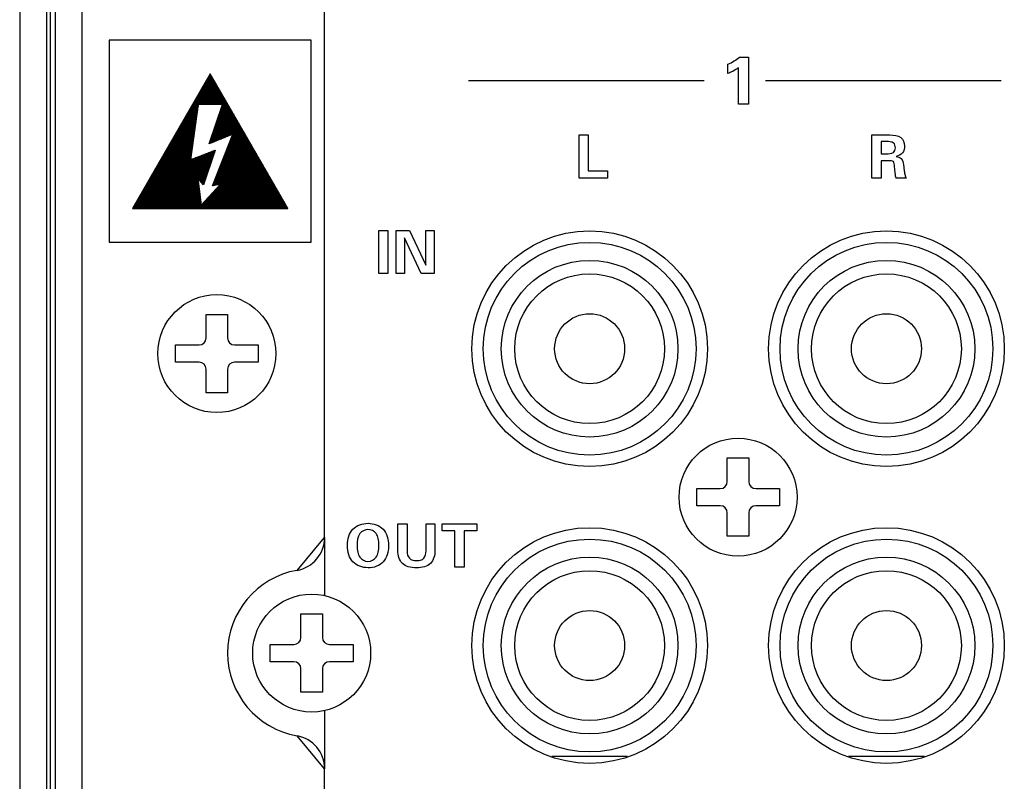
# Model space of a CAD drawing. Header units: inches. Extents: x 0 to 34, y 0 to 22.
# Tile 2 of 27: x 7.2 to 9, y 0.9 to 2.3. Entities that reach past the tile are written whole.
import ezdxf

# ---------------------------------------------------------------- set-up
doc = ezdxf.new("R2010")
doc.units = ezdxf.units.IN
doc.header["$LTSCALE"] = 1.87
doc.header["$MEASUREMENT"] = 0
doc.layers.get('0').update_dxf_attribs({"linetype": 'CONTINUOUS'})
doc.layers.add('02___PRT_ALL_AXES', color=7, linetype='CONTINUOUS')

msp = doc.modelspace()

# ---------------------------------------------------------------- linework, layer by layer
at = {"color": 8}
for p, q in [((7.212877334, 3.6616353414), (7.212877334, 0.4014891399)), ((7.262877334, 3.6615622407), (7.262877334, 0.4015622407)), ((7.2691671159, 3.6615622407), (7.2691671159, 0.4015622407)), ((7.278877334, 3.6665622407), (7.278877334, 0.3325622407)), ((7.328877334, 0.2985622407), (7.328877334, 3.6404294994)), ((7.778877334, 1.3752247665), (7.778877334, 3.1904294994)), ((7.378877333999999, 2.2985622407), (7.378877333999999, 1.9235622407)), ((7.753877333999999, 2.2985622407), (7.378877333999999, 2.2985622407)), ((7.753877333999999, 1.9235622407), (7.753877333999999, 2.2985622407)), ((7.378877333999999, 1.9235622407), (7.753877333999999, 1.9235622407)), ((7.5589625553, 1.7455050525), (7.5589625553, 1.7892910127)), ((7.5589625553, 1.7892910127), (7.5987921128, 1.7892910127)), ((7.5987921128, 1.7892910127), (7.5987921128, 1.7455050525)), ((7.5021125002, 1.7006304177), (7.5021125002, 1.7324940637)), ((7.5021125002, 1.7324940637), (7.545951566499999, 1.7324940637)), ((7.6118031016, 1.7324940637), (7.6556421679, 1.7324940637)), ((7.6556421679, 1.7324940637), (7.6556421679, 1.7006304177)), ((7.545951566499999, 1.7006304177), (7.5021125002, 1.7006304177)), ((7.6556421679, 1.7006304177), (7.6118031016, 1.7006304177)), ((7.5589625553, 1.6438334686), (7.5589625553, 1.6876194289)), ((7.5987921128, 1.6876194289), (7.5987921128, 1.6438334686)), ((7.5987921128, 1.6438334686), (7.5589625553, 1.6438334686)), ((8.5264625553, 1.4790050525), (8.5264625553, 1.5227910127)), ((8.5264625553, 1.5227910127), (8.5662921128, 1.5227910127)), ((8.5662921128, 1.5227910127), (8.5662921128, 1.4790050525)), ((8.4696125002, 1.4341304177), (8.4696125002, 1.4659940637)), ((8.4696125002, 1.4659940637), (8.5134515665, 1.4659940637)), ((8.579303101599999, 1.4659940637), (8.6231421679, 1.4659940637)), ((8.6231421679, 1.4659940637), (8.6231421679, 1.4341304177)), ((8.5134515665, 1.4341304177), (8.4696125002, 1.4341304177)), ((8.6231421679, 1.4341304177), (8.579303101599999, 1.4341304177)), ((8.5264625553, 1.3773334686), (8.5264625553, 1.4211194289)), ((8.5662921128, 1.4211194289), (8.5662921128, 1.3773334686)), ((7.727684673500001, 1.3141739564), (7.778877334, 1.3752247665)), ((8.5662921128, 1.3773334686), (8.5264625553, 1.3773334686)), ((7.7349625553, 1.1895050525), (7.7349625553, 1.2332910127)), ((7.7349625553, 1.2332910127), (7.7747921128, 1.2332910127)), ((7.7747921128, 1.2332910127), (7.7747921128, 1.1895050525)), ((7.6781125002, 1.1446304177), (7.6781125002, 1.1764940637)), ((7.6781125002, 1.1764940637), (7.7219515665, 1.1764940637)), ((7.7878031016, 1.1764940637), (7.831642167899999, 1.1764940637)), ((7.831642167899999, 1.1764940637), (7.831642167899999, 1.1446304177)), ((7.7219515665, 1.1446304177), (7.6781125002, 1.1446304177)), ((7.831642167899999, 1.1446304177), (7.7878031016, 1.1446304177)), ((7.7349625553, 1.0878334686), (7.7349625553, 1.1316194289)), ((7.7747921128, 1.1316194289), (7.7747921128, 1.0878334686)), ((7.7747921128, 1.0878334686), (7.7349625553, 1.0878334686)), ((7.778877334, 0.9458997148), (7.727684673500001, 1.0069505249)), ((7.778877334, 0.3945622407), (7.778877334, 0.9458997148))]:
    msp.add_line(p, q, dxfattribs=at)
at = {"color": 5}
for p, q in [((8.548912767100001, 2.2668142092), (8.5658300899, 2.2668142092)), ((8.5658300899, 2.2668142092), (8.5658300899, 2.179711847)), ((8.527432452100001, 2.2363575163), (8.527432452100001, 2.2538142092)), ((7.566377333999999, 2.2360582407), (7.422042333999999, 1.9860622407)), ((7.568712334, 2.2320152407), (7.564042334, 2.2320152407)), ((7.564999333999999, 2.2336682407), (7.564983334, 2.1791722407)), ((7.567361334, 2.2343572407), (7.565393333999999, 2.2343572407)), ((7.710712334, 1.9860622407), (7.566377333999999, 2.2360582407)), ((7.567342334, 2.2343892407), (7.567326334, 2.1791722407)), ((7.569684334, 2.2303342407), (7.569668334, 2.1791722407)), ((8.547267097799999, 2.179711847), (8.547267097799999, 2.247231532)), ((7.579531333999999, 2.2132752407), (7.553223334, 2.2132752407)), ((7.553279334, 2.2133732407), (7.553271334, 2.1791722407)), ((7.578180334, 2.2156172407), (7.554578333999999, 2.2156172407)), ((7.555625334, 2.2174322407), (7.555613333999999, 2.1791722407)), ((7.576826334, 2.2179602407), (7.555928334, 2.2179602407)), ((7.575475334, 2.2203022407), (7.557279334, 2.2203022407)), ((7.557968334, 2.2214952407), (7.557956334, 2.1791722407)), ((7.574121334, 2.2226452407), (7.558633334, 2.2226452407)), ((7.572771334, 2.2249872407), (7.559983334, 2.2249872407)), ((7.560310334, 2.2255502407), (7.560298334, 2.1791722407)), ((7.571416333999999, 2.2273302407), (7.561338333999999, 2.2273302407)), ((7.562657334, 2.2296132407), (7.562641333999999, 2.1791722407)), ((7.570066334, 2.2296722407), (7.562692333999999, 2.2296722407)), ((7.572023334, 2.2262792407), (7.572007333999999, 2.1791722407)), ((7.574365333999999, 2.2222232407), (7.574353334, 2.1791722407)), ((7.576708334, 2.2181682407), (7.576696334, 2.1791722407)), ((7.579046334, 2.2141132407), (7.579034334, 2.1791722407)), ((8.0461174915, 2.2232630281), (8.4836174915, 2.2232630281)), ((8.5971174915, 2.2232630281), (9.0346135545, 2.2232630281)), ((7.590349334, 2.1945342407), (7.542405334, 2.1945342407)), ((7.588999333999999, 2.1968772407), (7.543755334, 2.1968772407)), ((7.543905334, 2.1971372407), (7.543901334, 2.1761562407)), ((7.587649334, 2.1992192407), (7.545109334, 2.1992192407)), ((7.546251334, 2.2011962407), (7.546243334, 2.1791722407)), ((7.586294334, 2.2015622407), (7.546464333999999, 2.2015622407)), ((7.584940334, 2.2039052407), (7.547814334, 2.2039052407)), ((7.548594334, 2.2052552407), (7.548586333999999, 2.1791722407)), ((7.583590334, 2.2062472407), (7.549164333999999, 2.2062472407)), ((7.582235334, 2.2085902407), (7.550519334, 2.2085902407)), ((7.550936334, 2.2093182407), (7.550928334, 2.1791722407)), ((7.580885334, 2.2109322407), (7.551869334, 2.2109322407)), ((7.581389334, 2.2100582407), (7.581377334, 2.1791722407)), ((7.583731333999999, 2.2060032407), (7.583720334, 2.1791722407)), ((7.586070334, 2.2019482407), (7.586066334, 2.1791722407)), ((7.588412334, 2.1978932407), (7.588405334, 2.1791722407)), ((7.590751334, 2.1938382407), (7.590731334, 2.1163422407)), ((7.544330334, 2.1791722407), (7.529641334, 2.0763572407)), ((7.543849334, 2.1757942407), (7.531586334, 2.1757942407)), ((7.532188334, 2.1768422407), (7.532164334, 2.0940152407)), ((7.544184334, 2.1781372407), (7.532936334, 2.1781372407)), ((7.598468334, 2.1804832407), (7.534290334, 2.1804832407)), ((7.534534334, 2.1809012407), (7.534511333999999, 2.1104442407)), ((7.597109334, 2.1828262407), (7.535645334, 2.1828262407)), ((7.536877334, 2.1849602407), (7.536857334, 2.1268732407)), ((7.595759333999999, 2.1851642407), (7.536995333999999, 2.1851642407)), ((7.594408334, 2.1875072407), (7.538349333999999, 2.1875072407)), ((7.539220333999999, 2.1890192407), (7.539208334, 2.1433022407)), ((7.593054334, 2.1898532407), (7.539700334, 2.1898532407)), ((7.591704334, 2.1921922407), (7.541050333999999, 2.1921922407)), ((7.541562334, 2.1930782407), (7.541554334, 2.1597272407)), ((7.589479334, 2.1791722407), (7.544330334, 2.1791722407)), ((7.564806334, 2.1057272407), (7.589479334, 2.1791722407)), ((7.601168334, 2.1757942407), (7.588346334, 2.1757942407)), ((7.588405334, 2.1759712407), (7.588389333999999, 2.1153812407)), ((7.599818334, 2.1781372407), (7.589133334, 2.1781372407)), ((7.593094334, 2.1897822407), (7.593074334, 2.1172982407)), ((7.595436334, 2.1857272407), (7.595416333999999, 2.1182592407)), ((7.597775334, 2.1816762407), (7.597759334, 2.1192162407)), ((7.600117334, 2.1776172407), (7.600101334, 2.1201802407)), ((8.5658300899, 2.179711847), (8.547267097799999, 2.179711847)), ((7.541172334, 2.1570582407), (7.520767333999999, 2.1570582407)), ((7.541507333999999, 2.1594012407), (7.522117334, 2.1594012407)), ((7.522814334, 2.1606052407), (7.522763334, 1.9860622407)), ((7.541842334, 2.1617432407), (7.523471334, 2.1617432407)), ((7.542176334, 2.1640862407), (7.524822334, 2.1640862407)), ((7.525160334, 2.1646642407), (7.525105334, 1.9860622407)), ((7.542511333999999, 2.1664282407), (7.526176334, 2.1664282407)), ((7.527503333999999, 2.1687232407), (7.527448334, 1.9860622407)), ((7.542846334, 2.1687672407), (7.527531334, 2.1687672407)), ((7.543180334, 2.1711132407), (7.528881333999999, 2.1711132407)), ((7.529846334, 2.1727822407), (7.529818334, 2.0775902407)), ((7.543515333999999, 2.1734562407), (7.530231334, 2.1734562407)), ((7.611987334, 2.1570582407), (7.582050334, 2.1570582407)), ((7.610637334, 2.1594012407), (7.582838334, 2.1594012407)), ((7.609283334, 2.1617432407), (7.583625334, 2.1617432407)), ((7.583716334, 2.1620152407), (7.583700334, 2.1134642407)), ((7.607932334, 2.1640862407), (7.584412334, 2.1640862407)), ((7.606582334, 2.1664282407), (7.585200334, 2.1664282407)), ((7.605227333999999, 2.1687672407), (7.585987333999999, 2.1687672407)), ((7.586058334, 2.1689952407), (7.586042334, 2.1144242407)), ((7.603873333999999, 2.1711132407), (7.586771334, 2.1711132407)), ((7.602523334, 2.1734562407), (7.587558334, 2.1734562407)), ((7.602460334, 2.1735622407), (7.602444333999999, 2.1211372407)), ((7.604798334, 2.1695112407), (7.604786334, 2.1220972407)), ((7.607141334, 2.1654522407), (7.607129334, 2.1230542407)), ((7.609483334, 2.1613972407), (7.609432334, 1.9860622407)), ((7.611822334, 2.1573422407), (7.611771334, 1.9860622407)), ((7.511097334, 2.1403062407), (7.511050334, 1.9860622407)), ((7.538826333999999, 2.1406602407), (7.511298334, 2.1406602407)), ((7.539164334, 2.1430032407), (7.512653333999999, 2.1430032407)), ((7.513440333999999, 2.1443692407), (7.513393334, 1.9860622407)), ((7.539499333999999, 2.1453452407), (7.514003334, 2.1453452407)), ((7.539834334, 2.1476882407), (7.515357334, 2.1476882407)), ((7.515783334, 2.1484282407), (7.515735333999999, 1.9860622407)), ((7.540168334, 2.1500312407), (7.516708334, 2.1500312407)), ((7.540503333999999, 2.1523732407), (7.518062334, 2.1523732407)), ((7.518129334, 2.1524872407), (7.518078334, 1.9860622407)), ((7.540838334, 2.1547162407), (7.519416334, 2.1547162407)), ((7.520471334, 2.1565462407), (7.520420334, 1.9860622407)), ((7.621456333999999, 2.1406602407), (7.576542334, 2.1406602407)), ((7.576684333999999, 2.1410782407), (7.576672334, 2.1105862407)), ((7.620101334, 2.1430032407), (7.577330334, 2.1430032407)), ((7.618751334, 2.1453452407), (7.578117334, 2.1453452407)), ((7.617397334, 2.1476882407), (7.578901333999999, 2.1476882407)), ((7.579027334, 2.1480582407), (7.579019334, 2.1115462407)), ((7.616046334, 2.1500312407), (7.579692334, 2.1500312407)), ((7.614692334, 2.1523732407), (7.580475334, 2.1523732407)), ((7.613342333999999, 2.1547162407), (7.581263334, 2.1547162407)), ((7.581373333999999, 2.1550382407), (7.581361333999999, 2.1125072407)), ((7.614164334, 2.1532862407), (7.614117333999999, 1.9860622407)), ((7.616507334, 2.1492352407), (7.616460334, 1.9860622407)), ((7.618846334, 2.1451762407), (7.618798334, 1.9860622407)), ((7.621188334, 2.1411212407), (7.621141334, 1.9860622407)), ((7.536153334, 2.1219202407), (7.500479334, 2.1219202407)), ((7.501723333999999, 2.1240742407), (7.501680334, 1.9860622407)), ((7.536487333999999, 2.1242632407), (7.501834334, 2.1242632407)), ((7.536822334, 2.1266052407), (7.503184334, 2.1266052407)), ((7.504066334, 2.1281292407), (7.504023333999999, 1.9860622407)), ((7.537157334, 2.1289482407), (7.504538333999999, 2.1289482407)), ((7.537491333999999, 2.1312902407), (7.505889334, 2.1312902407)), ((7.506408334, 2.1321922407), (7.506369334, 1.9860622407)), ((7.537822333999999, 2.1336332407), (7.507243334, 2.1336332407)), ((7.538160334, 2.1359752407), (7.508594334, 2.1359752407)), ((7.508751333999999, 2.1362472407), (7.508708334, 1.9860622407)), ((7.538495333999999, 2.1383182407), (7.509948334, 2.1383182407)), ((7.608369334, 2.1235622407), (7.564806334, 2.1057272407)), ((7.604361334, 2.1219202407), (7.570247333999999, 2.1219202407)), ((7.570692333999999, 2.0279562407), (7.608369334, 2.1235622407)), ((7.630920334, 2.1242632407), (7.571034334, 2.1242632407)), ((7.629570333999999, 2.1266052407), (7.571822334, 2.1266052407)), ((7.571995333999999, 2.1271212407), (7.571987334, 2.1086682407)), ((7.628216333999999, 2.1289482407), (7.572605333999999, 2.1289482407)), ((7.626865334, 2.1312902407), (7.573397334, 2.1312902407)), ((7.625511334, 2.1336332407), (7.574180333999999, 2.1336332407)), ((7.574338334, 2.1341012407), (7.574330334, 2.1096252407)), ((7.624160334, 2.1359752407), (7.574968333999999, 2.1359752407)), ((7.622810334, 2.1383182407), (7.575755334, 2.1383182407)), ((7.607129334, 2.1204082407), (7.607090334, 1.9860622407)), ((7.632275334, 2.1219202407), (7.607723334, 2.1219202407)), ((7.623527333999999, 2.1370702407), (7.623487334, 1.9860622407)), ((7.625873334, 2.1330112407), (7.625826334, 1.9860622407)), ((7.628212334, 2.1289602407), (7.628168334, 1.9860622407)), ((7.630554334, 2.1249052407), (7.630511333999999, 1.9860622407)), ((7.632893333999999, 2.1208452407), (7.632857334, 1.9860622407)), ((8.2511489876, 2.0423142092), (8.2511489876, 2.1223338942)), ((8.2511489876, 2.1223338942), (8.2681883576, 2.1223338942)), ((8.2681883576, 2.1223338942), (8.2681883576, 2.0558693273)), ((8.7949678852, 2.0423142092), (8.7949678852, 2.1223338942)), ((8.7949678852, 2.1223338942), (8.8282277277, 2.1223338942)), ((7.533471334, 2.1031842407), (7.489660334, 2.1031842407)), ((7.490003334, 2.1037792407), (7.489971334, 1.9860622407)), ((7.533810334, 2.1055232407), (7.491015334, 2.1055232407)), ((7.492349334, 2.1078342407), (7.492314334, 1.9860622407)), ((7.534145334, 2.1078652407), (7.492369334, 2.1078652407)), ((7.534475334, 2.1102082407), (7.493720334, 2.1102082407)), ((7.494692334, 2.1118932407), (7.494653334, 1.9860622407)), ((7.534814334, 2.1125542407), (7.495070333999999, 2.1125542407)), ((7.535149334, 2.1148932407), (7.496424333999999, 2.1148932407)), ((7.497034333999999, 2.1159522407), (7.496999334, 1.9860622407)), ((7.535483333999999, 2.1172352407), (7.497775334, 2.1172352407)), ((7.535818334, 2.1195782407), (7.499129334, 2.1195782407)), ((7.499377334, 2.1200112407), (7.499342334, 1.9860622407)), ((7.564960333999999, 2.1061882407), (7.564960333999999, 2.1057902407)), ((7.570031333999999, 2.1078652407), (7.565527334, 2.1078652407)), ((7.575751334, 2.1102082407), (7.566310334, 2.1102082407)), ((7.581471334, 2.1125542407), (7.567101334, 2.1125542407)), ((7.567306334, 2.1131642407), (7.567306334, 2.1067512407)), ((7.587196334, 2.1148932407), (7.567885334, 2.1148932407)), ((7.592916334, 2.1172352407), (7.568672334, 2.1172352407)), ((7.598641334, 2.1195782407), (7.569460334, 2.1195782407)), ((7.569649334, 2.1201452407), (7.569649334, 2.1077082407)), ((7.600097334, 2.1025662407), (7.600062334, 1.9860622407)), ((7.643094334, 2.1031842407), (7.600338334, 2.1031842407)), ((7.641743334, 2.1055232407), (7.601263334, 2.1055232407)), ((7.640389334, 2.1078652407), (7.602184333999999, 2.1078652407)), ((7.602440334, 2.1085112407), (7.602405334, 1.9860622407)), ((7.639034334, 2.1102082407), (7.603105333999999, 2.1102082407)), ((7.637684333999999, 2.1125542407), (7.604031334, 2.1125542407)), ((7.604783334, 2.1144602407), (7.604747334, 1.9860622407)), ((7.636330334, 2.1148932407), (7.604952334, 2.1148932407)), ((7.634979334, 2.1172352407), (7.605877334, 2.1172352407)), ((7.633629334, 2.1195782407), (7.606802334, 2.1195782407)), ((7.635235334, 2.1167942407), (7.635196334, 1.9860622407)), ((7.637574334, 2.1127352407), (7.637538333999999, 1.9860622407)), ((7.639920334, 2.1086802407), (7.639881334, 1.9860622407)), ((7.642259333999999, 2.1046292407), (7.642223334, 1.9860622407)), ((8.8117789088, 2.1099638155), (8.8117789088, 2.0875543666)), ((8.821873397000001, 2.1099638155), (8.8117789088, 2.1099638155)), ((7.530798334, 2.0844442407), (7.478842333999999, 2.0844442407)), ((7.531133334, 2.0867862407), (7.480196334, 2.0867862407)), ((7.480629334, 2.0875382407), (7.480601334, 1.9860622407)), ((7.531464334, 2.0891292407), (7.481546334, 2.0891292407)), ((7.531802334, 2.0914712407), (7.482901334, 2.0914712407)), ((7.482971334, 2.0915972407), (7.482944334, 1.9860622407)), ((7.532137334, 2.0938142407), (7.484255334, 2.0938142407)), ((7.485318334, 2.0956562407), (7.485283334, 1.9860622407)), ((7.532468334, 2.0961562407), (7.485605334, 2.0961562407)), ((7.532806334, 2.0984992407), (7.486956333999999, 2.0984992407)), ((7.487660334, 2.0997162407), (7.487629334, 1.9860622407)), ((7.533141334, 2.1008382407), (7.488310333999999, 2.1008382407)), ((7.529641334, 2.0763572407), (7.575889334, 2.0939952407)), ((7.572633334, 2.0844442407), (7.550846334, 2.0844442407)), ((7.550901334, 2.0844642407), (7.550885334, 2.0337162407)), ((7.553243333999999, 2.0853572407), (7.553227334, 2.0310072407)), ((7.575889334, 2.0939952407), (7.554074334, 2.0300312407)), ((7.555586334, 2.0862512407), (7.555570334, 2.0344122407)), ((7.573432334, 2.0867862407), (7.556987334, 2.0867862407)), ((7.557928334, 2.0871452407), (7.557912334, 2.0412862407)), ((7.560271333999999, 2.0880382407), (7.560259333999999, 2.0481602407)), ((7.562613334, 2.0889322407), (7.562605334, 2.0550342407)), ((7.574231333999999, 2.0891292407), (7.563133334, 2.0891292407)), ((7.564956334, 2.0898262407), (7.564948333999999, 2.0619082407)), ((7.567298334, 2.0907192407), (7.567294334, 2.0687822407)), ((7.575031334, 2.0914712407), (7.569275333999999, 2.0914712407)), ((7.569641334, 2.0916132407), (7.569637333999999, 2.0756562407)), ((7.571983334, 2.0925032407), (7.571983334, 2.0825342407)), ((7.574326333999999, 2.0933972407), (7.574326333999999, 2.0894082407)), ((7.575830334, 2.0938142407), (7.575416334, 2.0938142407)), ((7.653912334, 2.0844442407), (7.592956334, 2.0844442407)), ((7.593062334, 2.0847192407), (7.593034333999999, 1.9860622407)), ((7.652558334, 2.0867862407), (7.593877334, 2.0867862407)), ((7.651208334, 2.0891292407), (7.594798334, 2.0891292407)), ((7.595408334, 2.0906682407), (7.595377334, 1.9860622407)), ((7.649853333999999, 2.0914712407), (7.595723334, 2.0914712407)), ((7.648503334, 2.0938142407), (7.596649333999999, 2.0938142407)), ((7.647149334, 2.0961562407), (7.597570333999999, 2.0961562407)), ((7.597751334, 2.0966172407), (7.597720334, 1.9860622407)), ((7.645798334, 2.0984992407), (7.598491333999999, 2.0984992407)), ((7.644444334, 2.1008382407), (7.599416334, 2.1008382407)), ((7.644601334, 2.1005702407), (7.644566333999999, 1.9860622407)), ((7.646940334, 2.0965192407), (7.646908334, 1.9860622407)), ((7.649283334, 2.0924642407), (7.649251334, 1.9860622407)), ((7.651621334, 2.0884082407), (7.651594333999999, 1.9860622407)), ((7.653964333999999, 2.0843532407), (7.653936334, 1.9860622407)), ((8.8117789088, 2.0875543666), (8.821873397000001, 2.0875543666)), ((7.566243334, 2.0657042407), (7.468027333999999, 2.0657042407)), ((7.468912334, 2.0672432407), (7.468889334, 1.9860622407)), ((7.567042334, 2.0680462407), (7.469377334, 2.0680462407)), ((7.567842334, 2.0703892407), (7.470727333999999, 2.0703892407)), ((7.471255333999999, 2.0713022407), (7.471231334, 1.9860622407)), ((7.568641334, 2.0727312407), (7.472082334, 2.0727312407)), ((7.569440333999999, 2.0750742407), (7.473432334, 2.0750742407)), ((7.473597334, 2.0753612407), (7.473574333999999, 1.9860622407)), ((7.529794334, 2.0774162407), (7.474786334, 2.0774162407)), ((7.475944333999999, 2.0794202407), (7.475916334, 1.9860622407)), ((7.530125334, 2.0797592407), (7.476141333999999, 2.0797592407)), ((7.530460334, 2.0821012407), (7.477491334, 2.0821012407)), ((7.478286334, 2.0834792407), (7.478259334, 1.9860622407)), ((7.529814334, 2.0764242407), (7.529790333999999, 1.9860622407)), ((7.532160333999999, 2.0773182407), (7.532133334, 1.9860622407)), ((7.570235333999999, 2.0774162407), (7.532420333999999, 2.0774162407)), ((7.534503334, 2.0782122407), (7.534475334, 1.9860622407)), ((7.536846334, 2.0791052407), (7.536818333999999, 1.9860622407)), ((7.571034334, 2.0797592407), (7.538566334, 2.0797592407)), ((7.539188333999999, 2.0799992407), (7.539160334, 1.9860622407)), ((7.541531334, 2.0808892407), (7.541503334, 1.9860622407)), ((7.543873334, 2.0817822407), (7.543861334, 2.0418262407)), ((7.571834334, 2.0821012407), (7.544708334, 2.0821012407)), ((7.546216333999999, 2.0826762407), (7.546204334, 2.0391212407)), ((7.548558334, 2.0835702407), (7.548542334, 2.0364162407)), ((7.664731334, 2.0657042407), (7.585570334, 2.0657042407)), ((7.586031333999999, 2.0668772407), (7.586007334, 1.9860622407)), ((7.663377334, 2.0680462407), (7.586491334, 2.0680462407)), ((7.662027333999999, 2.0703892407), (7.587416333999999, 2.0703892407)), ((7.660672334, 2.0727312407), (7.588338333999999, 2.0727312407)), ((7.588373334, 2.0728262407), (7.588349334, 1.9860622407)), ((7.659322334, 2.0750742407), (7.589259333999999, 2.0750742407)), ((7.657971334, 2.0774162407), (7.590184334, 2.0774162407)), ((7.590720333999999, 2.0787752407), (7.590692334, 1.9860622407)), ((7.656617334, 2.0797592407), (7.591109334, 2.0797592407)), ((7.655263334, 2.0821012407), (7.592031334, 2.0821012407)), ((7.656306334, 2.0802982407), (7.656279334, 1.9860622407)), ((7.658649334, 2.0762392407), (7.658621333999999, 1.9860622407)), ((7.660987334, 2.0721882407), (7.660964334, 1.9860622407)), ((7.663330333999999, 2.0681332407), (7.663306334, 1.9860622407)), ((8.8117789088, 2.0745346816), (8.8117789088, 2.0423142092)), ((8.8265426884, 2.0745346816), (8.8117789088, 2.0745346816)), ((8.8533379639, 2.0673181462), (8.854763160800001, 2.0557590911)), ((7.560649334, 2.0493062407), (7.458558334, 2.0493062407)), ((7.459538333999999, 2.0510032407), (7.459519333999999, 1.9860622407)), ((7.561452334, 2.0516532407), (7.459908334, 2.0516532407)), ((7.562247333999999, 2.0539912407), (7.461263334, 2.0539912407)), ((7.461881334, 2.0550662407), (7.461861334, 1.9860622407)), ((7.563046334, 2.0563342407), (7.462613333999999, 2.0563342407)), ((7.563846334, 2.0586762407), (7.463968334, 2.0586762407)), ((7.464227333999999, 2.0591252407), (7.464204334, 1.9860622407)), ((7.564645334, 2.0610232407), (7.465322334, 2.0610232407)), ((7.466570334, 2.0631842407), (7.466546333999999, 1.9860622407)), ((7.565444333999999, 2.0633612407), (7.466672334, 2.0633612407)), ((7.578999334, 2.0490342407), (7.578991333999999, 2.0293692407)), ((7.674196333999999, 2.0493062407), (7.579105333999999, 2.0493062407)), ((7.672846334, 2.0516532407), (7.580031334, 2.0516532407)), ((7.671491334, 2.0539912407), (7.580952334, 2.0539912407)), ((7.581342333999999, 2.0549792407), (7.581334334, 2.0297672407)), ((7.670141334, 2.0563342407), (7.581877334, 2.0563342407)), ((7.668786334, 2.0586762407), (7.582802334, 2.0586762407)), ((7.583688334, 2.0609282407), (7.583680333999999, 2.0301682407)), ((7.667432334, 2.0610232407), (7.583723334, 2.0610232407)), ((7.666082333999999, 2.0633612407), (7.584645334, 2.0633612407)), ((7.665672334, 2.0640782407), (7.665649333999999, 1.9860622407)), ((7.668011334, 2.0600232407), (7.667991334, 1.9860622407)), ((7.670353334, 2.0559642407), (7.670334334, 1.9860622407)), ((7.672696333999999, 2.0519122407), (7.672672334, 1.9860622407)), ((7.675034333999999, 2.0478572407), (7.675019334, 1.9860622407)), ((8.2681883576, 2.0558693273), (8.3042592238, 2.0558693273)), ((8.3042592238, 2.0558693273), (8.3042592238, 2.0423142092)), ((8.8380938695, 2.0520740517), (8.8369678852, 2.0641842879)), ((7.544869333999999, 2.0305662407), (7.447739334, 2.0305662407)), ((7.447822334, 2.0307082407), (7.447806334, 1.9860622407)), ((7.544562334, 2.0329122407), (7.449094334, 2.0329122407)), ((7.450164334, 2.0347672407), (7.450149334, 1.9860622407)), ((7.544251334, 2.0352552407), (7.450444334, 2.0352552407)), ((7.543936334, 2.0375972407), (7.451794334, 2.0375972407)), ((7.452507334, 2.0388302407), (7.452491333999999, 1.9860622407)), ((7.543625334, 2.0399362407), (7.453149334, 2.0399362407)), ((7.543314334, 2.0422822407), (7.454499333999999, 2.0422822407)), ((7.454853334, 2.0428892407), (7.454834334, 1.9860622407)), ((7.559054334, 2.0446252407), (7.455853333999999, 2.0446252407)), ((7.457196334, 2.0469482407), (7.457176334, 1.9860622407)), ((7.559853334, 2.0469642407), (7.457208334, 2.0469642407)), ((7.543290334, 2.0424872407), (7.549999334, 1.9919362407)), ((7.554074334, 2.0300312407), (7.543290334, 2.0424872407)), ((7.558255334, 2.0422822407), (7.543468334, 2.0422822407)), ((7.543861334, 2.0381882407), (7.543853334, 2.0203932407)), ((7.557456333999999, 2.0399362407), (7.545495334, 2.0399362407)), ((7.556657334, 2.0375972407), (7.547523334, 2.0375972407)), ((7.555857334, 2.0352552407), (7.549554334, 2.0352552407)), ((7.549999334, 1.9919362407), (7.585058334, 2.0304012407)), ((7.555058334, 2.0329122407), (7.551582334, 2.0329122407)), ((7.554259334, 2.0305662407), (7.553609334, 2.0305662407)), ((7.585058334, 2.0304012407), (7.570692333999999, 2.0279562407)), ((7.685015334, 2.0305662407), (7.571723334, 2.0305662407)), ((7.571968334, 2.0311882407), (7.571968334, 2.0281722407)), ((7.683664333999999, 2.0329122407), (7.572645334, 2.0329122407)), ((7.682310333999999, 2.0352552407), (7.573570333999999, 2.0352552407)), ((7.574310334, 2.0371372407), (7.574306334, 2.0285702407)), ((7.680960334, 2.0375972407), (7.574491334, 2.0375972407)), ((7.679605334, 2.0399362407), (7.575412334, 2.0399362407)), ((7.678255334, 2.0422822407), (7.576338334, 2.0422822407)), ((7.576653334, 2.0430862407), (7.576649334, 2.0289682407)), ((7.676905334, 2.0446252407), (7.577263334, 2.0446252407)), ((7.675550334, 2.0469642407), (7.578184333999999, 2.0469642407)), ((7.583676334, 2.0288852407), (7.583664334, 1.9860622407)), ((7.677377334, 2.0438022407), (7.677361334, 1.9860622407)), ((7.679720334, 2.0397472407), (7.679704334, 1.9860622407)), ((7.682058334, 2.0356922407), (7.682042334, 1.9860622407)), ((7.684401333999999, 2.0316372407), (7.684385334, 1.9860622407)), ((8.3042592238, 2.0423142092), (8.2511489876, 2.0423142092)), ((8.8117789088, 2.0423142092), (8.7949678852, 2.0423142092)), ((8.858877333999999, 2.0423142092), (8.8403222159, 2.0423142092)), ((7.547357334, 2.0118302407), (7.436920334, 2.0118302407)), ((7.547046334, 2.0141722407), (7.438271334, 2.0141722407)), ((7.438448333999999, 2.0144712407), (7.438436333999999, 1.9860622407)), ((7.546735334, 2.0165152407), (7.439625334, 2.0165152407)), ((7.440790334, 2.0185342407), (7.440779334, 1.9860622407)), ((7.546428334, 2.0188572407), (7.440975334, 2.0188572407)), ((7.546117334, 2.0212002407), (7.442330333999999, 2.0212002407)), ((7.443133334, 2.0225902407), (7.443121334, 1.9860622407)), ((7.545806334, 2.0235422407), (7.443680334, 2.0235422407)), ((7.545495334, 2.0258852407), (7.445034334, 2.0258852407)), ((7.445475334, 2.0266532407), (7.445468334, 1.9860622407)), ((7.545180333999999, 2.0282272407), (7.446385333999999, 2.0282272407)), ((7.543853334, 2.0203932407), (7.543846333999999, 1.9860622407)), ((7.546196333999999, 2.0205822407), (7.546188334, 1.9860622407)), ((7.567275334, 2.0108932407), (7.567267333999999, 1.9860622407)), ((7.695834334, 2.0118302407), (7.568129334, 2.0118302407)), ((7.569617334, 2.0134602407), (7.569613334, 1.9860622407)), ((7.694483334, 2.0141722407), (7.570267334, 2.0141722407)), ((7.572279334, 2.0282272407), (7.570798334, 2.0282272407)), ((7.571960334, 2.0160312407), (7.571952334, 1.9860622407)), ((7.693133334, 2.0165152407), (7.572401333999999, 2.0165152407)), ((7.574306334, 2.0186012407), (7.574294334, 1.9860622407)), ((7.691779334, 2.0188572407), (7.574534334, 2.0188572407)), ((7.576649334, 2.0211722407), (7.576637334, 1.9860622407)), ((7.690424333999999, 2.0212002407), (7.576672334, 2.0212002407)), ((7.689074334, 2.0235422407), (7.578806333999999, 2.0235422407)), ((7.578991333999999, 2.0237432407), (7.578979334, 1.9860622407)), ((7.687720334, 2.0258852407), (7.580940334, 2.0258852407)), ((7.581334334, 2.0263142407), (7.581322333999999, 1.9860622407)), ((7.686369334, 2.0282272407), (7.583074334, 2.0282272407)), ((7.686739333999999, 2.0275822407), (7.686731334, 1.9860622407)), ((7.689082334, 2.0235272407), (7.689070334, 1.9860622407)), ((7.691424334, 2.0194712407), (7.691412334, 1.9860622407)), ((7.693763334, 2.0154162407), (7.693755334, 1.9860622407)), ((7.696105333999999, 2.0113612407), (7.696097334, 1.9860622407)), ((7.549846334, 1.9930902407), (7.426101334, 1.9930902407)), ((7.426727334, 1.9941762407), (7.426727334, 1.9860622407)), ((7.549538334, 1.9954322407), (7.427452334, 1.9954322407)), ((7.549227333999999, 1.9977752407), (7.428806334, 1.9977752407)), ((7.429070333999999, 1.9982352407), (7.429070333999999, 1.9860622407)), ((7.548912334, 2.0001172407), (7.430160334, 2.0001172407)), ((7.431416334, 2.0022942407), (7.431408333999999, 1.9860622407)), ((7.548601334, 2.0024602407), (7.431511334, 2.0024602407)), ((7.548290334, 2.0048022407), (7.432861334, 2.0048022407)), ((7.433759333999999, 2.0063532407), (7.433755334, 1.9860622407)), ((7.547983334, 2.0071452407), (7.434216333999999, 2.0071452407)), ((7.547672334, 2.0094872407), (7.435566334, 2.0094872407)), ((7.436101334, 2.0104122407), (7.436097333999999, 1.9860622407)), ((7.548534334, 2.0029832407), (7.548527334, 1.9860622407)), ((7.550873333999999, 1.9928972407), (7.550873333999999, 1.9860622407)), ((7.706653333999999, 1.9930902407), (7.551050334, 1.9930902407)), ((7.705302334, 1.9954322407), (7.553184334, 1.9954322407)), ((7.553216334, 1.9954682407), (7.553216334, 1.9860622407)), ((7.703948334, 1.9977752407), (7.555322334, 1.9977752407)), ((7.555558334, 1.9980382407), (7.555554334, 1.9860622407)), ((7.702597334, 2.0001172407), (7.557456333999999, 2.0001172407)), ((7.557905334, 2.0006052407), (7.557897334, 1.9860622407)), ((7.701243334, 2.0024602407), (7.559590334, 2.0024602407)), ((7.560247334, 2.0031802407), (7.560243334, 1.9860622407)), ((7.699893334, 2.0048022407), (7.561727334, 2.0048022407)), ((7.562590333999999, 2.0057512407), (7.562586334, 1.9860622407)), ((7.698538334, 2.0071452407), (7.563861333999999, 2.0071452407)), ((7.564932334, 2.0083222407), (7.564924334, 1.9860622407)), ((7.697188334, 2.0094872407), (7.565995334, 2.0094872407)), ((7.698448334, 2.0073062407), (7.698440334, 1.9860622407)), ((7.700786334, 2.0032512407), (7.700783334, 1.9860622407)), ((7.703129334, 1.9991962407), (7.703125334, 1.9860622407)), ((7.705471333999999, 1.9951412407), (7.705468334, 1.9860622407)), ((7.422042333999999, 1.9860622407), (7.710712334, 1.9860622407)), ((7.709357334, 1.9884052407), (7.423397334, 1.9884052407)), ((7.424385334, 1.9901172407), (7.424385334, 1.9860622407)), ((7.708007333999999, 1.9907472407), (7.424751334, 1.9907472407)), ((7.707810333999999, 1.9910862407), (7.707810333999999, 1.9860622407)), ((7.710153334, 1.9870312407), (7.710153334, 1.9860622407)), ((7.8795230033, 1.8652905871), (7.8795230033, 1.9453102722)), ((7.8795230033, 1.9453102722), (7.896558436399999, 1.9453102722)), ((7.896558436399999, 1.9453102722), (7.896558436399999, 1.8652905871)), ((7.911857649, 1.8652905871), (7.911857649, 1.9453102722)), ((7.911857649, 1.9453102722), (7.9365426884, 1.9453102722)), ((7.9365426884, 1.9453102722), (7.9666529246, 1.8809756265)), ((7.9666529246, 1.8809756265), (7.9666529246, 1.9453102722)), ((7.9666529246, 1.9453102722), (7.9820033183, 1.9453102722)), ((7.9820033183, 1.9453102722), (7.9820033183, 1.8652905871)), ((7.9272080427, 1.9315307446), (7.9272080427, 1.8652905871)), ((7.958298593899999, 1.8652905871), (7.9272080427, 1.9315307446)), ((7.896558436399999, 1.8652905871), (7.8795230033, 1.8652905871)), ((7.9272080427, 1.8652905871), (7.911857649, 1.8652905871)), ((7.9820033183, 1.8652905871), (7.958298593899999, 1.8652905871)), ((7.9149915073, 1.3510071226), (7.9149915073, 1.4002669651)), ((7.9149915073, 1.4002669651), (7.9320308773, 1.4002669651)), ((7.9320308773, 1.4002669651), (7.9320308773, 1.3498220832)), ((7.9672316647, 1.3505819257), (7.9672316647, 1.4002669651)), ((7.9672316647, 1.4002669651), (7.9836765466, 1.4002669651)), ((7.9836765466, 1.4002669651), (7.9836765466, 1.3510071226)), ((7.9971056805, 1.38724728), (7.9971056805, 1.4002669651)), ((7.9971056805, 1.4002669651), (8.061381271, 1.4002669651)), ((8.061381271, 1.4002669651), (8.061381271, 1.38724728)), ((8.0206411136, 1.38724728), (7.9971056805, 1.38724728)), ((8.0206411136, 1.32024728), (8.0206411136, 1.38724728)), ((8.037845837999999, 1.38724728), (8.037845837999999, 1.32024728)), ((8.061381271, 1.38724728), (8.037845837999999, 1.38724728)), ((8.037845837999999, 1.32024728), (8.0206411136, 1.32024728))]:
    msp.add_line(p, q, dxfattribs=at)
at = {"color": 7}
for p, q in [((7.778877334, 1.3752247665), (7.778877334, 1.2671581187)), ((7.778877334, 1.0539663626), (7.778877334, 0.9458997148)), ((8.3412875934, 0.9685622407), (8.2004670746, 0.9685622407)), ((8.8922875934, 0.9685622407), (8.7514670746, 0.9685622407))]:
    msp.add_line(p, q, dxfattribs=at)
at = {"color": 8}
for centre, radius in [((8.270877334, 1.7255622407), 0.1975), ((8.821877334, 1.7255622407), 0.1975), ((8.270877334, 1.7255622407), 0.164), ((8.821877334, 1.7255622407), 0.164), ((8.270877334, 1.7255622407), 0.13899999), ((8.821877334, 1.7255622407), 0.13899999), ((8.270877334, 1.7255622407), 0.065), ((8.821877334, 1.7255622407), 0.065), ((8.270877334, 1.1745622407), 0.1975), ((8.821877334, 1.1745622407), 0.1975), ((8.270877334, 1.1745622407), 0.164), ((8.821877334, 1.1745622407), 0.164), ((8.270877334, 1.1745622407), 0.13899999), ((8.821877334, 1.1745622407), 0.13899999), ((7.754877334, 1.1605622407), 0.1095), ((8.270877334, 1.1745622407), 0.065), ((8.821877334, 1.1745622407), 0.065)]:
    msp.add_circle(centre, radius, dxfattribs=at)
for centre, radius, start, end in [((7.545951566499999, 1.7455050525), 0.0130109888, 270, 360), ((7.6118031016, 1.7455050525), 0.0130109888, 180, 270), ((7.545951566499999, 1.6876194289), 0.0130109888, 0, 90), ((7.6118031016, 1.6876194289), 0.0130109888, 90, 180), ((8.5134515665, 1.4790050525), 0.0130109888, 270, 360), ((8.579303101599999, 1.4790050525), 0.0130109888, 180, 270), ((8.5134515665, 1.4211194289), 0.0130109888, 0, 90), ((8.579303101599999, 1.4211194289), 0.0130109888, 90, 180), ((7.716877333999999, 1.3752247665), 0.062, 280.0386189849, 360), ((7.754877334, 1.1605622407), 0.156, 100.0386189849, 259.9613810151), ((7.7219515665, 1.1895050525), 0.0130109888, 270, 360), ((7.7878031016, 1.1895050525), 0.0130109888, 180, 270), ((7.7219515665, 1.1316194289), 0.0130109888, 0, 90), ((7.7878031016, 1.1316194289), 0.0130109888, 90, 180), ((7.716877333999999, 0.9458997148), 0.062, 0, 79.9613810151)]:
    msp.add_arc(centre, radius, start, end, dxfattribs=at)
at = {"color": 5}
for points, start_tangent, end_tangent in [([(8.527432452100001, 2.2538142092), (8.5391411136, 2.2597748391), (8.548912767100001, 2.2668142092)], (0.9188381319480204, 0.3946346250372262), (0.7561207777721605, 0.6544320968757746)), ([(8.547267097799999, 2.247231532), (8.5364757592, 2.2404401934), (8.527432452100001, 2.2363575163)], (-0.8210210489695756, -0.5708979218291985), (-0.9443719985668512, -0.3288792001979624)), ([(8.8282277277, 2.1223338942), (8.848723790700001, 2.1174441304), (8.8553025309, 2.1022039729), (8.851617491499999, 2.0890189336), (8.8397789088, 2.0824086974)], (1, 0), (-0.9727001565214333, -0.2320655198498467)), ([(8.821873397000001, 2.0875543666), (8.8349127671, 2.0899992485), (8.838432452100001, 2.0985189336), (8.8350978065, 2.1074638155), (8.821873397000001, 2.1099638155)], (1, 0), (-1, 0)), ([(8.8369678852, 2.0641842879), (8.8346529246, 2.0730189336), (8.8265426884, 2.0745346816)], (-0.09176956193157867, 0.9957802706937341), (-1, 0)), ([(8.8397789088, 2.0824086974), (8.849353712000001, 2.0784086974), (8.8533379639, 2.0673181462)], (0.9939272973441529, -0.1100387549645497), (0.1235738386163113, -0.992335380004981)), ([(8.8403222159, 2.0423142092), (8.8389521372, 2.0461685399), (8.8380938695, 2.0520740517)], (-0.4558758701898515, 0.890043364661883), (-0.09153173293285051, 0.995802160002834)), ([(8.854763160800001, 2.0557590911), (8.856373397, 2.0476842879), (8.858877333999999, 2.0423142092)], (0.1327220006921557, -0.9911533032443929), (0.5872276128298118, -0.809421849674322)), ([(7.8212867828, 1.3606724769), (7.8238231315, 1.3777087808), (7.831562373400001, 1.3905425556), (7.859526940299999, 1.4014677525), (7.8873970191, 1.3905425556), (7.8976174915, 1.3606724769), (7.8976204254, 1.3586662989)], (0.001873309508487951, 0.9999982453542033), (-0.01460972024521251, -0.9998932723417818)), ([(7.8796976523, 1.3619724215), (7.8784073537, 1.3731877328), (7.874507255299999, 1.3823968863), (7.8594324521, 1.3899126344), (7.8443970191, 1.3823772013), (7.8391922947, 1.3605622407)], (-0.01960285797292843, 0.9998078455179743), (0.006600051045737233, -0.9999782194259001)), ([(7.8976204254, 1.3586662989), (7.8950923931, 1.3432128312), (7.8875269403, 1.3299874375), (7.8754831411, 1.3216710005), (7.859526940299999, 1.3188968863), (7.8314324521, 1.3299677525), (7.8238073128, 1.3430945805), (7.8212867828, 1.3606724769)], (-0.01460972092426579, -0.9998932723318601), (0.001873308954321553, 0.9999982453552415)), ([(7.8391922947, 1.3605622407), (7.8404116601, 1.3477150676), (7.844341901, 1.3384126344), (7.8594324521, 1.3308378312), (7.874562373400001, 1.3384126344), (7.8784216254, 1.3477305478), (7.879711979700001, 1.3605622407), (7.8796976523, 1.3619724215)], (0.006600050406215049, -0.9999782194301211), (-0.0196028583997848, 0.9998078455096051)), ([(7.9836765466, 1.3510071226), (7.975196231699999, 1.3269323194), (7.9644856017, 1.3209898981), (7.949345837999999, 1.3190071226), (7.9340953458, 1.3209652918), (7.9234009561, 1.3268417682), (7.9149915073, 1.3510071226)], (0, -1), (0, 1)), ([(7.9320308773, 1.3498220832), (7.9364560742, 1.3365268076), (7.949881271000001, 1.3321370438), (7.9630308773, 1.3366173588), (7.9672316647, 1.3505819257)], (0, -1), (0, 1))]:
    msp.add_spline(points, degree=3, dxfattribs=dict(at, start_tangent=start_tangent, end_tangent=end_tangent))
at = {"layer": '02___PRT_ALL_AXES', "color": 8}
for centre, radius in [((8.270877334, 1.7255622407), 0.21875), ((8.821877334, 1.7255622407), 0.21875), ((7.578877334, 1.7165622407), 0.1095), ((8.546377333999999, 1.4500622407), 0.1095), ((8.270877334, 1.1745622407), 0.21875), ((8.821877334, 1.1745622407), 0.21875)]:
    msp.add_circle(centre, radius, dxfattribs=at)

doc.saveas('drawing.dxf')
